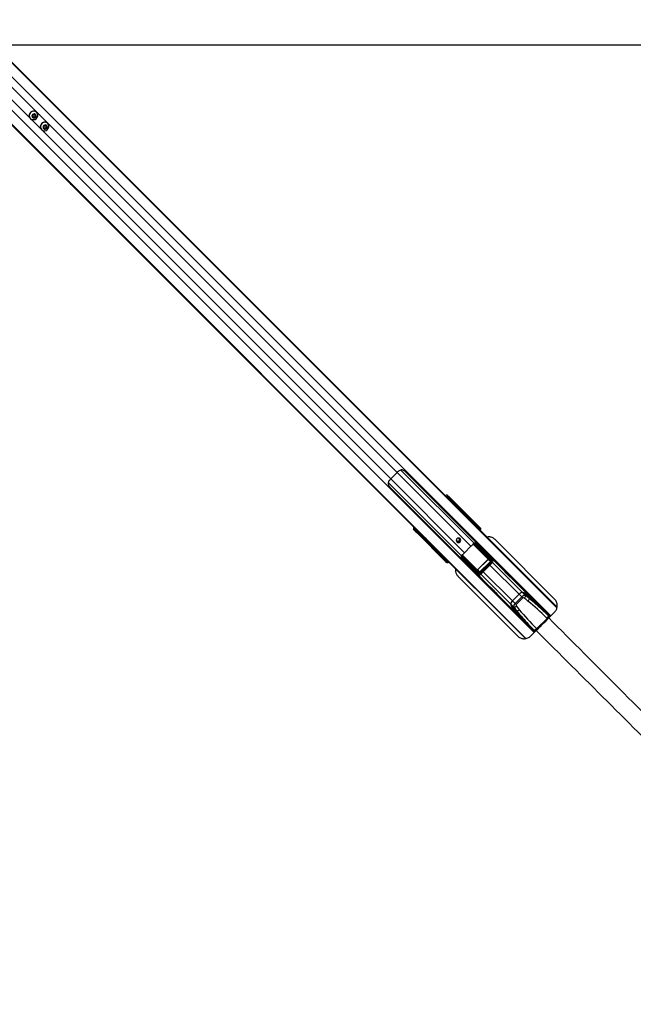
# Model space of a CAD drawing. Header units: millimetres. Extents: x 20 to 20084, y 40 to 15282.
# Tile 66 of 93: x 8155 to 9478, y 12795 to 14918. Entities that reach past the tile are written whole.
import ezdxf

# ---------------------------------------------------------------- set-up
doc = ezdxf.new("R2010")
doc.units = ezdxf.units.MM
doc.header["$LTSCALE"] = 2

msp = doc.modelspace()

# ---------------------------------------------------------------- linework, layer by layer
at = {"color": 7, "linetype": 'Continuous', "lineweight": 25}
for p, q in [((8046.79, 14917.95), (9073.59, 13891.16)), ((8049.21, 14914.98), (9088.83, 13875.37)), ((7978.91, 14850.07), (8257.73, 14571.26)), ((7981.88, 14847.65), (9026.36, 13803.17)), ((8183.23, 14711.18), (8185.68, 14713.63)), ((8185.68, 14713.63), (8188.9, 14712.87)), ((8188.29, 14713.01), (8188.53, 14712.01)), ((8188.53, 14712.01), (8188.91, 14710.4)), ((8188.9, 14712.87), (8189.67, 14709.65)), ((8192.02, 14718.28), (8191.84, 14718.46)), ((8178.4, 14705.03), (8178.59, 14704.84)), ((8184, 14707.97), (8183.23, 14711.18)), ((8184.86, 14708.34), (8183.86, 14708.57)), ((8187.22, 14707.2), (8184, 14707.97)), ((8186.47, 14707.95), (8184.86, 14708.34)), ((8187.69, 14709.18), (8186.47, 14707.95)), ((8186.47, 14707.95), (8187.22, 14707.2)), ((8189.67, 14709.65), (8187.22, 14707.2)), ((8188.91, 14710.4), (8187.69, 14709.18)), ((8188.91, 14710.4), (8189.67, 14709.65)), ((8215.95, 14694.35), (8215.76, 14694.54)), ((8202.33, 14681.1), (8202.51, 14680.92)), ((8207.16, 14687.26), (8209.61, 14689.71)), ((8207.93, 14684.04), (8207.16, 14687.26)), ((8208.78, 14684.41), (8207.78, 14684.65)), ((8211.14, 14683.27), (8207.93, 14684.04)), ((8210.39, 14684.03), (8208.78, 14684.41)), ((8209.61, 14689.71), (8212.82, 14688.94)), ((8211.62, 14685.25), (8210.39, 14684.03)), ((8210.39, 14684.03), (8211.14, 14683.27)), ((8213.59, 14685.72), (8211.14, 14683.27)), ((8212.84, 14686.48), (8211.62, 14685.25)), ((8212.22, 14689.09), (8212.46, 14688.08)), ((8212.46, 14688.08), (8212.84, 14686.48)), ((8212.82, 14688.94), (8213.59, 14685.72)), ((8212.84, 14686.48), (8213.59, 14685.72)), ((8257.73, 14571.26), (8263.39, 14565.59)), ((8263.39, 14565.59), (8270.09, 14558.9)), ((8270.09, 14558.9), (8279.23, 14549.75)), ((8279.23, 14549.75), (9010.63, 13818.35)), ((8968.99, 13941.8), (8955.06, 13927.88)), ((9298.96, 13631.14), (8985.81, 13944.29)), ((8952.57, 13911.06), (9265.73, 13597.9)), ((9073.59, 13891.16), (9077.9, 13886.85)), ((9076.52, 13892.87), (9079.2, 13890.2)), ((9078.99, 13891.01), (9076.52, 13892.87)), ((9077.9, 13886.85), (9085.41, 13879.34)), ((9080.38, 13886.49), (9079.14, 13887.43)), ((9079.2, 13890.2), (9080.44, 13889.26)), ((9128.07, 13839.58), (9082.63, 13885.01)), ((9084.27, 13885.71), (9146.64, 13823.34)), ((9084.73, 13885.68), (9148.39, 13822.02)), ((9085.41, 13879.34), (9090.58, 13874.17)), ((9088.83, 13875.37), (9100.42, 13862.93)), ((9088.83, 13875.37), (9093.14, 13871.06)), ((9090.58, 13874.17), (9096.61, 13868.14)), ((9093.14, 13871.06), (9100.01, 13863.68)), ((9093.14, 13871.06), (9099.03, 13865.17)), ((9096.61, 13868.14), (9098.76, 13865.98)), ((9098.76, 13865.98), (9313.66, 13651.09)), ((9100.01, 13863.68), (9099.03, 13865.17)), ((9099.03, 13865.17), (9101.18, 13863.01)), ((9102.44, 13861.11), (9101.18, 13863.01)), ((9006.66, 13817.67), (9004, 13820.34)), ((9005.86, 13817.88), (9004, 13820.34)), ((9135.08, 13831.4), (9128.37, 13839.48)), ((9129.75, 13839.51), (9136.45, 13831.44)), ((9137.53, 13830.36), (9132.74, 13836.37)), ((9132.83, 13836.26), (9132.74, 13836.37)), ((9137.59, 13830.29), (9132.83, 13836.26)), ((9135.75, 13830.02), (9134.85, 13830.91)), ((9136.81, 13828.96), (9135.75, 13830.02)), ((9136.45, 13831.44), (9137.53, 13830.36)), ((9136.76, 13827.99), (9137.27, 13828.5)), ((9137.59, 13830.29), (9137.53, 13830.36)), ((9143.07, 13823.32), (9138.38, 13828.98)), ((9139.86, 13828.88), (9144.44, 13823.36)), ((9145.43, 13822.37), (9142.22, 13826.4)), ((9145.5, 13822.29), (9142.29, 13826.32)), ((9142.56, 13822.56), (9142.84, 13822.84)), ((9142.56, 13822.56), (9143.46, 13821.66)), ((9142.84, 13822.84), (9143.74, 13821.94)), ((9143.74, 13821.94), (9143.46, 13821.66)), ((9143.46, 13821.66), (9144.43, 13820.69)), ((9144.71, 13820.97), (9143.74, 13821.94)), ((9144.43, 13820.69), (9144.71, 13820.97)), ((9144.44, 13823.36), (9145.43, 13822.37)), ((9144.9, 13820.22), (9145.18, 13820.5)), ((9145.43, 13822.37), (9145.5, 13822.29)), ((9146.64, 13823.34), (9148.39, 13822.02)), ((9007.6, 13816.43), (9006.66, 13817.67)), ((9009.43, 13817.72), (9010.37, 13816.48)), ((9010.63, 13818.35), (9014.92, 13814.06)), ((9073.53, 13750.23), (9011.16, 13812.6)), ((9011.19, 13812.14), (9074.85, 13748.48)), ((9011.85, 13814.24), (9057.29, 13768.8)), ((9014.92, 13814.06), (9027.53, 13801.45)), ((9031.22, 13798.65), (9026.36, 13803.17)), ((9026.36, 13803.17), (9032.66, 13796.87)), ((9027.53, 13801.45), (9029.69, 13799.29)), ((9029.69, 13799.29), (9245.45, 13583.53)), ((9032.66, 13796.87), (9033.03, 13796.63)), ((9128.21, 13782.58), (9114.28, 13768.66)), ((9169.84, 13751.9), (9135.35, 13786.39)), ((9135.83, 13787.32), (9170.32, 13752.83)), ((9172.52, 13752.84), (9137.82, 13787.46)), ((9140.41, 13787.7), (9174.37, 13753.81)), ((9142.37, 13787.59), (9142.1, 13787.31)), ((9308.37, 13668.83), (9180.13, 13797.07)), ((9065.43, 13760.42), (9057.35, 13767.11)), ((9057.38, 13768.49), (9065.47, 13761.79)), ((9060.49, 13764.13), (9066.5, 13759.34)), ((9060.49, 13764.13), (9060.61, 13764.04)), ((9060.61, 13764.03), (9066.58, 13759.27)), ((9066.5, 13759.34), (9065.43, 13760.42)), ((9065.95, 13762.01), (9066.85, 13761.11)), ((9066.85, 13761.11), (9067.9, 13760.06)), ((9067.89, 13758.49), (9073.55, 13753.8)), ((9073.5, 13752.43), (9067.99, 13757)), ((9068.37, 13759.6), (9068.88, 13760.11)), ((9108.68, 13758.82), (9108.87, 13761.06)), ((9143.06, 13722.49), (9109.17, 13756.46)), ((9109.41, 13759.05), (9144.03, 13724.35)), ((9144.04, 13726.54), (9109.55, 13761.03)), ((9110.48, 13761.52), (9144.97, 13727.03)), ((9155.78, 13773.65), (9169.88, 13759.59)), ((9174.37, 13753.81), (9169.88, 13759.59)), ((9174.79, 13753.34), (9170.33, 13759.08)), ((9202.09, 13727.3), (9170.39, 13759)), ((9070.46, 13754.65), (9074.5, 13751.43)), ((9070.54, 13754.58), (9074.57, 13751.37)), ((9074.5, 13751.43), (9073.5, 13752.43)), ((9074.85, 13748.48), (9073.53, 13750.23)), ((9074.03, 13754.02), (9074.31, 13754.3)), ((9074.92, 13753.13), (9074.03, 13754.02)), ((9075.2, 13753.41), (9074.31, 13754.3)), ((9075.2, 13753.41), (9074.92, 13753.13)), ((9074.92, 13753.13), (9075.9, 13752.15)), ((9076.18, 13752.43), (9075.2, 13753.41)), ((9075.9, 13752.15), (9076.18, 13752.43)), ((9076.36, 13751.69), (9076.64, 13751.97)), ((9076.64, 13751.97), (9076.82, 13752.17)), ((9109.55, 13754.77), (9109.28, 13754.5)), ((9123.21, 13741.09), (9137.27, 13726.99)), ((9142.19, 13732), (9164.87, 13754.68)), ((9165.08, 13754.47), (9142.4, 13731.79)), ((9146.71, 13726.62), (9170.25, 13750.15)), ((9170.67, 13749.73), (9147.13, 13726.19)), ((9147.18, 13724.1), (9172.77, 13749.69)), ((9149.06, 13722.22), (9174.65, 13747.8)), ((9164.87, 13754.68), (9165.08, 13754.47)), ((9165.02, 13755.92), (9169.84, 13751.9)), ((9170.25, 13750.15), (9165.08, 13754.47)), ((9170.25, 13750.15), (9170.67, 13749.73)), ((9100.5, 13717.44), (9228.74, 13589.2)), ((9137.27, 13726.99), (9143.06, 13722.49)), ((9137.79, 13726.53), (9143.52, 13722.07)), ((9137.86, 13726.48), (9169.57, 13694.77)), ((9144.97, 13727.03), (9140.95, 13731.85)), ((9142.19, 13732), (9142.4, 13731.79)), ((9142.4, 13731.79), (9146.71, 13726.62)), ((9146.71, 13726.62), (9147.13, 13726.19)), ((9255.29, 13674.11), (9216.54, 13712.85)), ((9184.02, 13680.32), (9222.76, 13641.58)), ((9217.67, 13664.81), (9232.06, 13679.2)), ((9223.14, 13659.33), (9237.53, 13673.72)), ((9239.78, 13671.47), (9225.4, 13657.08)), ((9237.53, 13673.72), (9232.06, 13679.2)), ((9237.53, 13673.72), (9239.78, 13671.47)), ((9246.46, 13675.86), (9239.25, 13683.07)), ((9241.36, 13682.44), (9254.13, 13669.67)), ((9294.98, 13632.71), (9251.06, 13676.63)), ((9221.01, 13650.4), (9213.8, 13657.61)), ((9214.43, 13655.51), (9227.2, 13642.74)), ((9223.14, 13659.33), (9217.67, 13664.81)), ((9223.14, 13659.33), (9225.4, 13657.08)), ((9264.15, 13601.88), (9220.23, 13645.8)), ((9289.29, 13639.42), (9288.77, 13638.92)), ((9295.65, 13632.04), (9294.98, 13632.71)), ((9297.78, 13629.92), (9295.65, 13632.04)), ((9295.93, 13628.1), (9308.37, 13640.54)), ((9257.94, 13608.09), (9257.45, 13607.58)), ((9269.74, 13604.78), (9292.09, 13627.12)), ((9291.42, 13627.79), (9292.09, 13627.12)), ((9292.09, 13627.12), (9292.09, 13627.12)), ((9257.03, 13589.2), (9268.77, 13600.94)), ((9264.82, 13601.21), (9264.15, 13601.88)), ((9266.95, 13599.09), (9264.82, 13601.21)), ((9269.07, 13605.45), (9269.74, 13604.78)), ((9269.74, 13604.78), (9269.74, 13604.78))]:
    msp.add_line(p, q, dxfattribs=at)
at = {"color": 8, "linetype": 'Continuous', "lineweight": 25}
for p, q in [((8051.17, 14912.02), (9313.33, 13649.86)), ((8036.4, 14896.24), (9300.24, 13632.41)), ((8000.62, 14860.46), (9264.46, 13596.63)), ((7984.85, 14845.69), (9246.74, 13583.8)), ((8062.96, 14819.98), (8955.06, 13927.88)), ((8076.89, 14833.9), (8968.99, 13941.8)), ((8955.06, 13927.88), (9114.28, 13768.66)), ((8968.99, 13941.8), (9128.21, 13782.58)), ((8976.97, 13946.98), (9134.85, 13789.11)), ((8949.88, 13919.89), (9107.76, 13762.02)), ((9079.26, 13885.49), (9080.38, 13886.49)), ((9082.63, 13885.01), (9081.1, 13883.65)), ((9101.18, 13863.01), (9313.54, 13650.66)), ((9126.75, 13838), (9128.07, 13839.58)), ((9128.33, 13839.43), (9126.96, 13837.79)), ((9134.34, 13830.4), (9134.85, 13830.91)), ((9135.75, 13830.02), (9135.24, 13829.51)), ((9136.29, 13828.45), (9136.81, 13828.96)), ((9137.27, 13828.5), (9136.81, 13828.96)), ((9136.98, 13827.77), (9138.11, 13829.12)), ((9138.38, 13828.98), (9137.19, 13827.56)), ((9138.32, 13829.32), (9137.79, 13829.85)), ((9144.43, 13820.69), (9144.9, 13820.22)), ((9144.71, 13820.97), (9145.18, 13820.5)), ((9144.79, 13819.95), (9144.81, 13819.97)), ((9010.37, 13816.48), (9011.38, 13817.61)), ((9013.22, 13815.77), (9011.85, 13814.24)), ((9032.66, 13796.87), (9245.91, 13583.63)), ((9164.78, 13755.45), (9132.71, 13787.52)), ((9133.11, 13787.83), (9165.02, 13755.92)), ((9134.74, 13788.86), (9135.8, 13787.99)), ((9057.29, 13768.8), (9058.87, 13770.12)), ((9059.08, 13769.91), (9057.43, 13768.53)), ((9065.95, 13762.01), (9066.46, 13762.52)), ((9066.58, 13759.27), (9066.5, 13759.34)), ((9067.36, 13761.62), (9066.85, 13761.11)), ((9067.02, 13759.07), (9067.55, 13758.54)), ((9067.74, 13758.76), (9069.1, 13759.89)), ((9069.31, 13759.68), (9067.89, 13758.49)), ((9067.9, 13760.06), (9068.41, 13760.57)), ((9068.37, 13759.6), (9067.9, 13760.06)), ((9107.45, 13758.46), (9108.76, 13757.46)), ((9140.95, 13731.85), (9109.07, 13763.73)), ((9109.4, 13764.1), (9141.41, 13732.09)), ((9074.58, 13751.36), (9074.5, 13751.43)), ((9076.36, 13751.69), (9075.9, 13752.15)), ((9076.64, 13751.97), (9076.18, 13752.43)), ((9076.89, 13752.05), (9076.91, 13752.07)), ((9169.05, 13742.21), (9232.06, 13679.2)), ((9174.65, 13747.8), (9172.77, 13749.69)), ((9174.58, 13747.74), (9239.25, 13683.07)), ((9149.06, 13722.22), (9147.18, 13724.1)), ((9149.13, 13722.28), (9213.8, 13657.61)), ((9154.66, 13727.82), (9217.67, 13664.81)), ((9298.15, 13630.56), (9289.29, 13639.42)), ((9257.45, 13607.58), (9266.42, 13598.6)), ((9293.53, 13625.68), (9292.09, 13627.12)), ((9271.18, 13603.34), (9269.74, 13604.78))]:
    msp.add_line(p, q, dxfattribs=at)
at = {"color": 7, "linetype": 'Continuous', "lineweight": 25, "flags": 128}
for points in [[(10602.25, 14863.18), (9961.65, 14863.19), (9321.06, 14863.21), (8691.69, 14863.23), (8118.34, 14863.27)], [(8178.99, 14717.87), (8177.41, 14715.83), (8176.42, 14713.46), (8176.09, 14710.96), (8176.44, 14708.5), (8177.44, 14706.27), (8179.03, 14704.43), (8181.09, 14703.12), (8183.46, 14702.43), (8185.96, 14702.42), (8188.42, 14703.09), (8190.65, 14704.39), (8192.47, 14706.22), (8193.77, 14708.45), (8194.44, 14710.9), (8194.43, 14713.41), (8193.75, 14715.78), (8192.44, 14717.83), (8190.6, 14719.42), (8188.36, 14720.43), (8185.91, 14720.78), (8183.4, 14720.45), (8181.04, 14719.45), (8178.99, 14717.87)], [(8183.29, 14713.57), (8182.25, 14712.05), (8181.84, 14710.27), (8182.14, 14708.52), (8183.09, 14707.06), (8184.55, 14706.1), (8186.31, 14705.81), (8188.08, 14706.21), (8189.61, 14707.26), (8190.65, 14708.78), (8191.06, 14710.56), (8190.76, 14712.31), (8189.81, 14713.77), (8188.35, 14714.73), (8186.59, 14715.02), (8184.82, 14714.62), (8183.29, 14713.57)], [(8202.92, 14693.95), (8201.34, 14691.9), (8200.35, 14689.54), (8200.01, 14687.04), (8200.36, 14684.58), (8201.37, 14682.34), (8202.96, 14680.5), (8205.02, 14679.19), (8207.38, 14678.51), (8209.89, 14678.5), (8212.35, 14679.17), (8214.57, 14680.47), (8216.4, 14682.3), (8217.7, 14684.52), (8218.37, 14686.98), (8218.36, 14689.48), (8217.67, 14691.85), (8216.36, 14693.91), (8214.52, 14695.5), (8212.29, 14696.5), (8209.83, 14696.85), (8207.33, 14696.52), (8204.96, 14695.53), (8202.92, 14693.95)], [(8207.22, 14689.65), (8206.17, 14688.12), (8205.77, 14686.35), (8206.06, 14684.6), (8207.02, 14683.13), (8208.48, 14682.18), (8210.23, 14681.88), (8212.01, 14682.29), (8213.53, 14683.33), (8214.58, 14684.86), (8214.98, 14686.63), (8214.69, 14688.39), (8213.73, 14689.85), (8212.27, 14690.8), (8210.52, 14691.1), (8208.74, 14690.69), (8207.22, 14689.65)], [(9104.84, 13799.09), (9103.3, 13800.1), (9101.46, 13800.41), (9099.59, 13799.98), (9097.99, 13798.88), (9096.89, 13797.27), (9096.46, 13795.41), (9096.77, 13793.56), (9097.77, 13792.02), (9099.31, 13791.02), (9101.16, 13790.71), (9103.03, 13791.13), (9104.63, 13792.23), (9105.73, 13793.84), (9106.16, 13795.71), (9105.85, 13797.55), (9104.84, 13799.09)], [(9216.54, 13712.85), (9216.54, 13712.85), (9214.83, 13714.51), (9212.23, 13716.96), (9209.18, 13719.88), (9207.63, 13721.38), (9206.16, 13722.84), (9204.82, 13724.2), (9203.65, 13725.41), (9202.02, 13727.18), (9201.48, 13727.85), (9202.09, 13727.3), (9202.09, 13727.3)], [(9176.96, 13687.71), (9176.93, 13687.74), (9173.88, 13690.66), (9171.28, 13693.11), (9169.56, 13694.77), (9169.01, 13695.38), (9169.69, 13694.85), (9171.46, 13693.21), (9172.67, 13692.04), (9174.03, 13690.7), (9175.49, 13689.23), (9177, 13687.68), (9179.91, 13684.62), (9182.37, 13682.03), (9184.02, 13680.32), (9184.02, 13680.32)]]:
    msp.add_lwpolyline(points, dxfattribs=at)
at = {"color": 7, "linetype": 'Continuous', "lineweight": 25}
for centre, radius, start, end in [((8185.12, 14711.34), 9.22, 133.20212, 223.24693), ((8185.53, 14711.75), 9.22, 46.75307, 136.79788), ((8185.57, 14711.35), 3.04, 314.37736, 12.5941), ((8185.9, 14711.39), 2.7, 13.30407, 38.76214), ((8185.48, 14710.96), 2.7, 231.23786, 256.69593), ((8185.52, 14711.3), 3.04, 257.4059, 315.62264), ((8209.04, 14687.42), 9.22, 133.20212, 223.24693), ((8209.45, 14687.82), 9.22, 46.75307, 136.79788), ((8209.4, 14687.04), 2.7, 231.23786, 256.69593), ((8209.44, 14687.38), 3.04, 257.4059, 315.62264), ((8209.49, 14687.42), 3.04, 314.37736, 12.5941), ((8209.83, 14687.46), 2.7, 13.30407, 38.76214), ((8986.47, 13896.38), 44.48, 134.91701, 142.2174), ((9000.48, 13910.4), 44.48, 127.7826, 135.08299), ((9077.75, 13888.84), 1.98, 314.46278, 43.28196), ((9079, 13887.91), 1.98, 314.46278, 43.28196), ((9084.06, 13883.93), 1.79, 83.28389, 142.93745), ((9083.18, 13854.74), 18.97, 33.36609, 44.95795), ((9085.34, 13852.58), 18.97, 33.36609, 44.95795), ((9128.61, 13840.26), 0.878, 231.75739, 251.60224), ((9128.58, 13840.25), 0.796, 232.78764, 255.04984), ((9129.84, 13839.65), 0.161, 238.83961, 294.83918), ((9132.82, 13836.53), 0.178, 241.13554, 299.17095), ((9135.79, 13830.72), 0.98, 47.39254, 136.15841), ((9138.65, 13829.81), 0.878, 231.75739, 251.60224), ((9139.39, 13830.13), 1.34, 217.07771, 229.02906), ((9139.95, 13829.08), 0.222, 245.96385, 306.54975), ((9142.31, 13826.62), 0.237, 247.3806, 308.39441), ((9143.77, 13822.64), 0.98, 47.39254, 136.15841), ((9008.02, 13819.11), 1.98, 226.71804, 315.53722), ((9008.96, 13817.87), 1.98, 226.71804, 315.53722), ((9012.93, 13812.81), 1.79, 127.06255, 186.71611), ((9040.93, 13814.87), 18.96, 225.04062, 236.5012), ((9043.1, 13812.72), 18.97, 225.04205, 236.63391), ((9099.93, 13796.93), 5.05, 237.85467, 32.14533), ((9100.29, 13796.83), 3.27, 311.86542, 98.5869), ((9100.02, 13796.55), 3.27, 170.87202, 318.67567), ((9086.45, 13824.4), 59.1, 314.96371, 320.45217), ((9136.13, 13787.04), 1.01, 108.69471, 219.84659), ((9136.45, 13786.41), 1.1, 124.00776, 180.96676), ((9137.75, 13787.75), 1.96, 172.73075, 192.6305), ((9139.29, 13787.4), 1.48, 147.53565, 177.54384), ((9139.1, 13787.57), 0.618, 26.59048, 60.31331), ((9056.62, 13768.29), 0.796, 14.95016, 37.21236), ((9056.6, 13768.26), 0.878, 18.39776, 38.24261), ((9057.22, 13767.03), 0.161, 335.16082, 31.16039), ((9060.34, 13764.04), 0.178, 330.82905, 28.86446), ((9066.15, 13761.08), 0.98, 133.84159, 222.60746), ((9066.73, 13757.47), 1.34, 40.97094, 52.92229), ((9067.06, 13758.21), 0.878, 18.39776, 38.24261), ((9067.79, 13756.91), 0.222, 323.45025, 24.03615), ((9109.47, 13757.57), 1.48, 92.45616, 122.46435), ((9109.29, 13757.77), 0.618, 209.68669, 243.40952), ((9109.83, 13760.74), 1.01, 50.15341, 161.30529), ((9109.12, 13759.12), 1.96, 77.3695, 97.26925), ((9110.46, 13760.42), 1.1, 89.03324, 145.99224), ((9072.47, 13810.42), 59.1, 309.54783, 315.03629), ((9070.24, 13754.56), 0.237, 321.60559, 22.6194), ((9074.23, 13753.09), 0.98, 133.84159, 222.60746), ((9164.47, 13755.91), 0.549, 304.00776, 0.96676), ((9170.94, 13751.92), 1.1, 124.00776, 180.96676), ((9174.34, 13751.61), 2.2, 89.13131, 146.03914), ((9140.96, 13732.39), 0.549, 269.03324, 325.99224), ((9145.25, 13722.52), 2.2, 123.96086, 180.86869), ((9144.95, 13725.93), 1.1, 89.03324, 145.99224), ((9240.03, 13672.99), 10.1, 94.42693, 142.12888), ((9231.24, 13650.11), 33.92, 30.07324, 76.32657), ((9227.79, 13640.91), 43.69, 71.90632, 74.78828), ((9234.17, 13659.4), 24.13, 45.55841, 72.65993), ((9232.42, 13680.89), 14.92, 316.92929, 340.28231), ((9223.87, 13656.83), 10.1, 127.87112, 175.57307), ((9246.75, 13665.63), 33.92, 193.67343, 239.92676), ((9255.96, 13669.08), 43.69, 195.21172, 198.09368), ((9237.46, 13662.7), 24.13, 197.34007, 224.44159), ((9215.97, 13664.45), 14.92, 289.71769, 313.07071), ((9240.61, 13674.52), 14.36, 315.91477, 340.24584), ((9222.34, 13656.26), 14.36, 289.75416, 314.08523), ((9289.98, 13638.7), 1, 45, 134), ((9285.31, 13635.97), 10.21, 306.77, 341.38786), ((9285.97, 13635.3), 10.21, 306.77, 341.38786), ((9258.16, 13606.88), 1, 136, 225), ((9260.9, 13611.56), 10.21, 288.61214, 323.23), ((9261.56, 13610.89), 10.21, 288.61214, 323.23)]:
    msp.add_arc(centre, radius, start, end, dxfattribs=at)
at = {"color": 8, "linetype": 'Continuous', "lineweight": 25}
for centre, radius, start, end in [((9136.53, 13811.65), 11.74, 41.25076, 45.15531), ((9146.42, 13821.67), 1.68, 82.6449, 139.88631), ((9075.2, 13750.45), 1.68, 130.11369, 187.3551), ((9085.22, 13760.33), 11.74, 224.84469, 228.74924)]:
    msp.add_arc(centre, radius, start, end, dxfattribs=at)
at = {"color": 7, "linetype": 'Continuous', "lineweight": 25}
for centre, major_axis, ratio, start_param, end_param in [((9072.35, 13888.57), (4.24, 4.24), 0.3295798, 0.0460032, 1.1020644), ((8960.46, 13778.02), (222.39, -222.39), 0.5087356, 1.5009832, 1.5707963), ((8964.76, 13773.71), (222.39, -222.39), 0.5087356, 1.5009832, 1.5707963), ((9083, 13887.01), (4.33, -4.18), 0.0438581, 1.2020967, 2.7976428), ((9081.72, 13885.16), (1.57, -1.28), 0.2462972, 1.1660183, 2.7615644), ((9083.11, 13886.6), (2.88, -2.79), 0.0438581, 1.2020967, 2.7976428), ((9100.82, 13862.73), (-1.68, 1.76), 0.0656844, 1.3963176, 3.4917197), ((9008.3, 13824.52), (4.24, 4.24), 0.3295798, 2.0395283, 3.0955894), ((9126.81, 13840.34), (1.41, 1.41), 0.7241758, 4.8869219, 4.9129515), ((9127.14, 13840.01), (1.77, 1.77), 0.5087004, 4.8869219, 4.9129515), ((9187.91, 13778.54), (-70.97, 74.51), 0.0008516, 0.6113881, 0.681222), ((9188.26, 13778.89), (-71.32, 74.15), 0.0006481, 0.6130958, 0.6829297), ((9134.72, 13831.05), (0.354, 0.354), 0.3743577, 4.712389, 6.2482787), ((9135.38, 13830.39), (1.06, 1.06), 0.3524771, 4.712389, 6.2482787), ((9136.45, 13829.31), (1.06, 1.06), 0.3305965, 4.712389, 6.2482787), ((9139.43, 13827.73), (-1.06, 1.62), 0.7727027, 0.0352335, 0.2292342), ((9139.37, 13827.92), (-0.83, 1.22), 0.6768411, 0.031853, 0.2258537), ((9187.91, 13778.54), (-70.97, 74.51), 0.0008516, 0.8281158, 0.8722649), ((9188.26, 13778.89), (-71.32, 74.15), 0.0006481, 0.8298235, 0.8739726), ((9142.71, 13822.97), (0.354, 0.354), 0.3743577, 4.712389, 6.2482787), ((9143.37, 13822.32), (1.06, 1.06), 0.3524771, 4.712389, 6.2482787), ((9144.36, 13821.32), (1.06, 1.06), 0.3305965, 4.712389, 6.2482787), ((9143.74, 13820.56), (3.27, 2.34), 0.932843, 4.8660535, 6.4380058), ((9145.37, 13819.33), (3.69, 1.73), 0.9084912, 5.0290275, 6.6009798), ((9009.86, 13813.87), (-4.18, 4.33), 0.0438581, 0.3439498, 1.939496), ((9010.27, 13813.75), (-2.79, 2.88), 0.0438581, 0.3439498, 1.939496), ((9011.71, 13815.14), (-1.28, 1.57), 0.2462972, 0.3800283, 1.9755744), ((9123.77, 13931.49), (221.5, -221.5), 0.5107684, 4.712389, 4.7822022), ((9128.06, 13927.2), (221.5, -221.5), 0.5107684, 4.712389, 4.7813953), ((9031.42, 13798.24), (1.76, -1.68), 0.0656844, 5.9330583, 8.0305561), ((9075.13, 13834.49), (84.02, -68.6), 0.0107882, 0.7805081, 0.8197113), ((9138.76, 13780.03), (-5.76, 5.76), 0.8205601, 5.5267292, 5.8030992), ((9175.11, 13756.95), (192.03, -191.31), 0.0067039, 4.5402138, 4.6182287), ((9056.53, 13770.05), (1.41, 1.41), 0.7241758, 4.5118264, 4.5378561), ((9118.33, 13708.96), (74.51, -70.97), 0.0008516, 2.4603707, 2.5302045), ((9117.98, 13708.6), (74.15, -71.32), 0.0006481, 2.458663, 2.5284968), ((9056.86, 13769.73), (1.77, 1.77), 0.5087004, 4.5118264, 4.5378561), ((9066.47, 13761.49), (1.06, 1.06), 0.3524771, 3.1764992, 4.712389), ((9065.82, 13762.14), (0.354, 0.354), 0.3743577, 3.1764992, 4.712389), ((9067.55, 13760.41), (1.06, 1.06), 0.3305965, 3.1764992, 4.712389), ((9069.13, 13757.44), (1.62, -1.06), 0.7727027, 2.9123584, 3.1063592), ((9068.95, 13757.5), (1.22, -0.83), 0.6768411, 2.9157389, 3.1097396), ((9117.98, 13708.6), (74.15, -71.32), 0.0006481, 2.2676201, 2.3117691), ((9118.33, 13708.96), (74.51, -70.97), 0.0008516, 2.2693278, 2.3134769), ((9062.37, 13821.73), (-68.6, 84.02), 0.0107882, 2.3218814, 2.3610846), ((9116.84, 13758.11), (-5.76, 5.76), 0.8205601, 0.4800861, 0.7564561), ((9167.14, 13756.67), (-3.02, 3.58), 0.8534878, 4.6655123, 4.8124468), ((9074.55, 13753.5), (1.06, 1.06), 0.3524771, 3.1764992, 4.712389), ((9076.31, 13753.13), (2.34, 3.27), 0.932843, 2.9867722, 4.5587245), ((9073.89, 13754.16), (0.354, 0.354), 0.3743577, 3.1764992, 4.712389), ((9075.55, 13752.51), (1.06, 1.06), 0.3305965, 3.1764992, 4.712389), ((9077.54, 13751.5), (1.73, 3.69), 0.9084912, 2.8237982, 4.3957505), ((9139.92, 13721.75), (-191.31, 192.03), 0.0067039, 4.8065492, 4.8845862), ((9164.41, 13755.11), (0.472, -0.414), 0.7960113, 6.2316645, 7.7727784), ((9164.29, 13755.23), (0.811, -0.731), 0.9160627, 6.2417268, 7.7828408), ((9169.09, 13751.23), (1.2, -1.04), 0.6306565, 6.2304961, 7.7716101), ((9168.86, 13751.46), (1.89, -1.66), 0.7960113, 6.2316645, 7.7727784), ((9171.15, 13751.38), (-1.51, 1.79), 0.8534878, 3.213545, 4.8124468), ((9171.62, 13750.91), (-2.8, 3.2), 0.9399897, 3.200151, 4.7990528), ((9140.2, 13729.73), (3.58, -3.02), 0.8534878, 4.6123311, 4.7592657), ((9141.64, 13732.57), (-0.731, 0.811), 0.9160627, 1.6419372, 3.1830512), ((9141.75, 13732.45), (-0.414, 0.472), 0.7960113, 1.6519995, 3.1931135), ((9145.95, 13725.25), (3.2, -2.8), 0.9399897, 4.6257252, 6.224627), ((9145.49, 13725.72), (1.79, -1.51), 0.8534878, 4.6123311, 6.2112329), ((9145.4, 13728.01), (-1.66, 1.89), 0.7960113, 1.6519995, 3.1931135), ((9145.63, 13727.78), (-1.04, 1.2), 0.6306565, 1.6531679, 3.1942819), ((9241.82, 13669.43), (5.66, 5.66), 0.7578134, 0.2090536, 1.5707963), ((9242.5, 13668.76), (2.71, -2.71), 0.5211931, 1.77985, 3.1415927), ((9150.91, 13453.71), (305, -305), 0.5324147, 1.7566923, 1.77985), ((9227.43, 13655.05), (5.66, 5.66), 0.7578134, 1.5707963, 2.932539), ((9443.16, 13745.96), (305, -305), 0.5324147, 4.5033353, 4.526493), ((9228.11, 13654.37), (2.71, -2.71), 0.5211931, 3.1415927, 4.5033353), ((9443.84, 13745.28), (303.43, -303.43), 0.5211931, 4.5033353, 4.526493), ((9151.59, 13453.03), (303.43, -303.43), 0.5211931, 1.7566923, 1.77985), ((9182.52, 13518.9), (208.93, -208.93), 0.5211931, 1.5707963, 1.7566923), ((9181.85, 13519.57), (210.51, -210.51), 0.5374519, 1.5707963, 1.6940433), ((9377.97, 13714.34), (208.93, -208.93), 0.5211931, 4.526493, 4.712389), ((9377.29, 13715.02), (210.51, -210.51), 0.5374519, 4.5891084, 4.712389)]:
    msp.add_ellipse(centre, major_axis=major_axis, ratio=ratio, start_param=start_param, end_param=end_param, dxfattribs=at)
at = {"color": 8, "linetype": 'Continuous', "lineweight": 25}
for centre, major_axis, ratio, start_param, end_param in [((9075.02, 13885.9), (4.24, 4.24), 0.3295099, 0.0458673, 1.1028005), ((9076.36, 13884.56), (2.83, 2.83), 0.3295798, 0.0460032, 0.8278434), ((9010.97, 13821.84), (4.24, 4.24), 0.3295099, 2.0387921, 3.0957254), ((9142.43, 13822.69), (0.354, 0.354), 0.3743577, 4.158029, 4.712389), ((9143.49, 13821.3), (1.85, 0.86), 0.9084912, 5.0290275, 5.3492624), ((9012.3, 13820.51), (2.83, 2.83), 0.3295798, 2.3137493, 3.0955894), ((9157.76, 13767.07), (-28.45, 34.84), 0.0109144, 0.8684522, 0.9282339), ((9129.8, 13739.11), (34.84, -28.45), 0.0109144, 2.2133587, 2.2731404), ((9074.18, 13754.44), (0.354, 0.354), 0.3743577, 4.712389, 5.266749), ((9075.57, 13753.38), (0.86, 1.85), 0.9084912, 4.074793, 4.3957505), ((9181.85, 13519.57), (210.51, -210.51), 0.5374519, 1.6940433, 1.7566923), ((9377.29, 13715.02), (210.51, -210.51), 0.5374519, 4.526493, 4.5891084)]:
    msp.add_ellipse(centre, major_axis=major_axis, ratio=ratio, start_param=start_param, end_param=end_param, dxfattribs=at)
at = {"color": 7, "linetype": 'Continuous', "lineweight": 25}
for points, knots in [([(8279.23, 14549.75), (8279.28, 14549.71), (8279.33, 14549.65), (8279.39, 14549.6), (8279.42, 14549.57), (8279.51, 14549.48), (8279.72, 14549.3), (8279.66, 14549.43), (8278.87, 14550.36), (8277.31, 14552.04), (8274.55, 14554.85), (8270.71, 14558.59), (8266.72, 14562.52), (8263.09, 14566.12), (8260.33, 14568.94), (8257.95, 14571.41), (8256.68, 14572.78), (8256.03, 14573.47)], [0, 0, 0, 0, 0.0128243, 0.0160293, 0.0176317, 0.0240423, 0.0497305, 0.1190583, 0.1883106, 0.2569438, 0.3409778, 0.4760744, 0.611696, 0.7174469, 0.8271337, 0.9131092, 1, 1, 1, 1]), ([(8256.03, 14573.47), (8257.09, 14572.32), (8259.2, 14570), (8262.62, 14566.5), (8265.34, 14563.76), (8266.83, 14562.26), (8267.72, 14561.37), (8268.18, 14560.92), (8268.41, 14560.69)], [0, 0, 0, 0, 0.3256755, 0.6503388, 0.8229054, 0.9110502, 0.955444, 1, 1, 1, 1]), ([(8268.41, 14560.69), (8266.65, 14562.43), (8263.08, 14565.94), (8259.53, 14569.47), (8257.73, 14571.26)], [0, 0, 0, 0, 0.49391989, 1, 1, 1, 1]), ([(8263.39, 14565.59), (8264.87, 14564.11), (8267.25, 14561.73), (8269.31, 14559.68), (8270.09, 14558.9)], [0, 0, 0, 0, 0.6208846, 1, 1, 1, 1]), ([(8276.53, 14552.51), (8276.5, 14552.54), (8276.43, 14552.59), (8276.38, 14552.64), (8276.38, 14552.64), (8276.48, 14552.53), (8276.74, 14552.26), (8277.07, 14551.93), (8277.36, 14551.64), (8277.52, 14551.47), (8277.66, 14551.34), (8277.72, 14551.28), (8277.75, 14551.25)], [0, 0, 0, 0, 0.0544091, 0.1088312, 0.182979, 0.3048167, 0.5225509, 0.7536074, 0.8287429, 0.9044718, 0.9590243, 1, 1, 1, 1]), ([(8277.75, 14551.25), (8277.78, 14551.22), (8277.84, 14551.16), (8277.9, 14551.11), (8277.9, 14551.11), (8277.8, 14551.22), (8277.55, 14551.49), (8277.22, 14551.82), (8276.94, 14552.11), (8276.77, 14552.28), (8276.62, 14552.41), (8276.56, 14552.48), (8276.53, 14552.51)], [0, 0, 0, 0, 0.05405893, 0.10813661, 0.18148977, 0.3019771, 0.51846115, 0.74882012, 0.82455459, 0.90087491, 0.9552344, 1, 1, 1, 1]), ([(8985.81, 13944.29), (8985.42, 13944.63), (8984.53, 13945.42), (8982.37, 13946.55), (8979.54, 13947.28), (8976.15, 13947.22), (8974.19, 13946.1), (8973.23, 13945.55)], [0, 0, 0, 0, 0.10962694, 0.25672778, 0.49978841, 0.75517788, 1, 1, 1, 1]), ([(8951.31, 13923.63), (8950.82, 13922.81), (8949.84, 13921.16), (8949.54, 13918.12), (8950.01, 13915.36), (8951, 13913.12), (8951.87, 13911.81), (8952.4, 13911.24), (8952.57, 13911.06)], [0, 0, 0, 0, 0.2129283, 0.4246049, 0.6767712, 0.8300264, 0.9444848, 1, 1, 1, 1]), ([(9085.41, 13879.34), (9085.63, 13879.12), (9086.08, 13878.67), (9086.99, 13877.74), (9087.96, 13876.75), (9088.92, 13875.79), (9089.73, 13874.99), (9090.32, 13874.42), (9090.57, 13874.18), (9090.58, 13874.17), (9090.58, 13874.17)], [0, 0, 0, 0, 0.1335987, 0.2671966, 0.4008119, 0.5344211, 0.6680123, 0.8016105, 0.9352267, 1, 1, 1, 1]), ([(9128.1, 13839.62), (9128.11, 13839.63), (9128.21, 13839.76), (9128.42, 13839.93), (9128.75, 13840.04), (9129.07, 13840.03), (9129.38, 13839.93), (9129.66, 13839.74), (9129.82, 13839.58), (9129.91, 13839.5)], [0, 0, 0, 0, 0.0324038, 0.2220781, 0.3811988, 0.5433613, 0.6728153, 0.8347469, 1, 1, 1, 1]), ([(9129.75, 13839.51), (9129.7, 13839.57), (9129.59, 13839.67), (9129.44, 13839.78), (9129.31, 13839.84), (9129.22, 13839.86), (9129.07, 13839.88), (9128.88, 13839.87), (9128.63, 13839.75), (9128.46, 13839.6), (9128.38, 13839.5), (9128.37, 13839.48)], [0, 0, 0, 0, 0.1655111, 0.2835853, 0.3149316, 0.4135053, 0.4333733, 0.5928838, 0.760419, 0.9651718, 1, 1, 1, 1]), ([(9137.27, 13828.5), (9137.34, 13828.57), (9137.54, 13828.79), (9137.75, 13829.14), (9137.84, 13829.56), (9137.8, 13829.95), (9137.67, 13830.17), (9137.59, 13830.29)], [0, 0, 0, 0, 0.1526816, 0.4213754, 0.6263891, 0.8018835, 1, 1, 1, 1]), ([(9138.32, 13829.32), (9138.43, 13829.38), (9138.64, 13829.49), (9139.01, 13829.52), (9139.38, 13829.43), (9139.76, 13829.21), (9139.97, 13829.01), (9140.09, 13828.9)], [0, 0, 0, 0, 0.1837229, 0.3577538, 0.5459259, 0.7461896, 1, 1, 1, 1]), ([(9139.86, 13828.88), (9139.78, 13828.96), (9139.63, 13829.11), (9139.34, 13829.26), (9139.05, 13829.32), (9138.76, 13829.27), (9138.6, 13829.17), (9138.51, 13829.12)], [0, 0, 0, 0, 0.2616949, 0.4547577, 0.6342319, 0.8078503, 1, 1, 1, 1]), ([(9144.69, 13820.05), (9144.73, 13820.08), (9144.8, 13820.13), (9144.86, 13820.19), (9144.9, 13820.22)], [0, 0, 0, 0, 0.46798413, 1, 1, 1, 1]), ([(9145.18, 13820.5), (9145.25, 13820.58), (9145.44, 13820.79), (9145.65, 13821.14), (9145.75, 13821.56), (9145.71, 13821.96), (9145.57, 13822.18), (9145.5, 13822.29)], [0, 0, 0, 0, 0.1526816, 0.4213754, 0.6263891, 0.8018835, 1, 1, 1, 1]), ([(9180.13, 13797.07), (9178.51, 13798.44), (9175.25, 13801.18), (9168.95, 13802.92), (9164.33, 13803.25), (9162.31, 13802.56), (9162.22, 13802.53)], [0, 0, 0, 0, 0.3358615, 0.6728418, 0.9857187, 1, 1, 1, 1]), ([(9134.85, 13789.11), (9134.12, 13788.65), (9133.11, 13788.02), (9132.26, 13787.04), (9132.02, 13786.77)], [0, 0, 0, 0, 0.720131, 1, 1, 1, 1]), ([(9143.3, 13786.8), (9143.29, 13786.81), (9142.86, 13787.24), (9141.66, 13788.25), (9139.62, 13789.29), (9137.49, 13789.68), (9135.91, 13789.56), (9135.18, 13789.25), (9134.85, 13789.11)], [0, 0, 0, 0, 0.0026713, 0.1953579, 0.507159, 0.7219581, 0.8748674, 1, 1, 1, 1]), ([(9135.8, 13787.99), (9136.21, 13788.07), (9136.95, 13788.22), (9137.7, 13788.2), (9138.05, 13788.19)], [0, 0, 0, 0, 0.544713, 1, 1, 1, 1]), ([(9139.65, 13787.85), (9139.54, 13787.83), (9139.32, 13787.79), (9138.79, 13787.7), (9138.27, 13787.58), (9137.91, 13787.48), (9137.82, 13787.46)], [0, 0, 0, 0, 0.2055736, 0.4344383, 0.8552633, 1, 1, 1, 1]), ([(9138.05, 13788.19), (9138.32, 13788.17), (9138.7, 13788.15), (9139.16, 13788.12), (9139.33, 13788.11), (9139.4, 13788.11)], [0, 0, 0, 0, 0.59278694, 0.8158087, 1, 1, 1, 1]), ([(9140.41, 13787.7), (9140.4, 13787.7), (9140.29, 13787.8), (9140, 13788.01), (9139.62, 13788.07), (9139.4, 13788.11)], [0, 0, 0, 0, 0.01070688, 0.41259433, 1, 1, 1, 1]), ([(9140.41, 13787.7), (9140.4, 13787.7), (9140.33, 13787.76), (9140.12, 13787.88), (9139.83, 13787.86), (9139.65, 13787.85)], [0, 0, 0, 0, 0.0107069, 0.4125955, 1, 1, 1, 1]), ([(9057.36, 13766.96), (9057.28, 13767.04), (9057.13, 13767.19), (9056.95, 13767.47), (9056.84, 13767.76), (9056.82, 13768.09), (9056.89, 13768.32), (9057.02, 13768.56), (9057.15, 13768.67), (9057.25, 13768.77)], [0, 0, 0, 0, 0.1677551, 0.3094261, 0.4421052, 0.5973632, 0.7692312, 0.8002226, 1, 1, 1, 1]), ([(9057.38, 13768.49), (9057.3, 13768.41), (9057.12, 13768.26), (9056.99, 13767.98), (9056.98, 13767.73), (9057.02, 13767.57), (9057.08, 13767.44), (9057.13, 13767.37), (9057.23, 13767.24), (9057.29, 13767.17), (9057.35, 13767.11)], [0, 0, 0, 0, 0.21586334, 0.42895582, 0.58025807, 0.68621624, 0.70109635, 0.81343163, 0.83198406, 1, 1, 1, 1]), ([(9066.58, 13759.27), (9066.7, 13759.2), (9066.9, 13759.07), (9067.24, 13759.03), (9067.53, 13759.07), (9067.84, 13759.18), (9068.12, 13759.36), (9068.29, 13759.53), (9068.37, 13759.6)], [0, 0, 0, 0, 0.1995794, 0.3513074, 0.4943159, 0.6461802, 0.8522295, 1, 1, 1, 1]), ([(9067.96, 13756.78), (9067.88, 13756.86), (9067.71, 13757.04), (9067.49, 13757.37), (9067.35, 13757.77), (9067.36, 13758.19), (9067.48, 13758.43), (9067.55, 13758.54)], [0, 0, 0, 0, 0.1896653, 0.387972, 0.5975579, 0.804387, 1, 1, 1, 1]), ([(9067.75, 13758.35), (9067.69, 13758.26), (9067.59, 13758.1), (9067.56, 13757.88), (9067.57, 13757.69), (9067.6, 13757.57), (9067.68, 13757.38), (9067.8, 13757.19), (9067.93, 13757.06), (9067.99, 13757)], [0, 0, 0, 0, 0.20401801, 0.36836347, 0.40895504, 0.56256989, 0.60852773, 0.80270533, 1, 1, 1, 1]), ([(9107.76, 13762.02), (9107.62, 13761.69), (9107.31, 13760.96), (9107.19, 13759.38), (9107.57, 13757.24), (9108.62, 13755.21), (9109.63, 13754), (9110.06, 13753.57), (9110.06, 13753.57)], [0, 0, 0, 0, 0.1251326, 0.2780419, 0.492841, 0.8046421, 0.9973287, 1, 1, 1, 1]), ([(9110.1, 13764.85), (9109.42, 13764.21), (9108.49, 13763.31), (9107.92, 13762.3), (9107.76, 13762.02)], [0, 0, 0, 0, 0.7198695, 1, 1, 1, 1]), ([(9108.76, 13757.46), (9108.75, 13757.54), (9108.75, 13757.71), (9108.71, 13758.17), (9108.69, 13758.55), (9108.68, 13758.82)], [0, 0, 0, 0, 0.1841913, 0.4072131, 1, 1, 1, 1]), ([(9109.17, 13756.46), (9109.17, 13756.46), (9109.07, 13756.57), (9108.86, 13756.87), (9108.79, 13757.25), (9108.76, 13757.46)], [0, 0, 0, 0, 0.0107059, 0.4231481, 1, 1, 1, 1]), ([(9109.17, 13756.46), (9109.17, 13756.46), (9109.11, 13756.54), (9108.99, 13756.75), (9109.01, 13757.04), (9109.02, 13757.22)], [0, 0, 0, 0, 0.010706, 0.4231493, 1, 1, 1, 1]), ([(9109.41, 13759.05), (9109.34, 13758.78), (9109.24, 13758.41), (9109.14, 13757.9), (9109.07, 13757.55), (9109.03, 13757.32), (9109.02, 13757.22)], [0, 0, 0, 0, 0.4255346, 0.5656144, 0.7944513, 1, 1, 1, 1]), ([(9074.57, 13751.37), (9074.69, 13751.29), (9074.89, 13751.16), (9075.23, 13751.12), (9075.53, 13751.16), (9075.83, 13751.28), (9076.11, 13751.45), (9076.29, 13751.62), (9076.36, 13751.69)], [0, 0, 0, 0, 0.1995794, 0.3513074, 0.4943159, 0.6461802, 0.8522295, 1, 1, 1, 1]), ([(9094.85, 13734.13), (9094.76, 13732.17), (9094.56, 13728.22), (9096.55, 13722.22), (9099.13, 13719.1), (9100.5, 13717.44)], [0, 0, 0, 0, 0.3140447, 0.6332645, 1, 1, 1, 1]), ([(9202.09, 13727.3), (9202.58, 13726.8), (9203.56, 13725.8), (9206.12, 13723.08), (9208.13, 13720.96), (9209.14, 13719.91), (9209.15, 13719.9)], [0, 0, 0, 0, 0.3346574, 0.6673089, 0.9968828, 1, 1, 1, 1]), ([(9308.37, 13640.54), (9309.18, 13641.45), (9310.8, 13643.25), (9313.09, 13647.38), (9314.3, 13652), (9314.23, 13656.76), (9313.51, 13660.45), (9312.06, 13664), (9310.26, 13666.81), (9308.86, 13668.31), (9308.37, 13668.83)], [0, 0, 0, 0, 0.111634, 0.2233339, 0.4451896, 0.5656417, 0.6860843, 0.8099139, 0.9336742, 1, 1, 1, 1]), ([(9268.77, 13600.94), (9270.88, 13603.05), (9275.16, 13607.33), (9281.99, 13614.16), (9289.05, 13621.22), (9293.61, 13625.78), (9295.93, 13628.1)], [0, 0, 0, 0, 0.23888, 0.4846364, 0.7381427, 1, 1, 1, 1]), ([(9228.74, 13589.2), (9229.66, 13588.38), (9231.48, 13586.75), (9235.67, 13584.44), (9240.36, 13583.25), (9245.19, 13583.36), (9248.91, 13584.14), (9252.46, 13585.65), (9255.17, 13587.44), (9256.58, 13588.78), (9257.03, 13589.2)], [0, 0, 0, 0, 0.1137423, 0.2275484, 0.4536506, 0.5755272, 0.6973834, 0.820633, 0.9438023, 1, 1, 1, 1])]:
    msp.add_open_spline(points, degree=3, knots=knots, dxfattribs=at)
at = {"color": 8, "linetype": 'Continuous', "lineweight": 25}
for points, knots in [([(9132.91, 13836.38), (9132.95, 13836.33), (9133.19, 13836.06), (9133.43, 13835.74), (9133.52, 13835.44), (9133.53, 13835.38)], [0, 0, 0, 0, 0.160783, 0.8477094, 1, 1, 1, 1]), ([(9142.45, 13826.44), (9142.5, 13826.39), (9142.74, 13826.13), (9142.99, 13825.76), (9143.09, 13825.39), (9143.11, 13825.29)], [0, 0, 0, 0, 0.1385006, 0.7576606, 1, 1, 1, 1]), ([(9139.4, 13788.11), (9139.18, 13788.41), (9138.84, 13788.85), (9138.52, 13789.28), (9138.41, 13789.42)], [0, 0, 0, 0, 0.6758429, 1, 1, 1, 1]), ([(9061.41, 13763.39), (9061.28, 13763.44), (9060.95, 13763.55), (9060.66, 13763.8), (9060.49, 13763.96)], [0, 0, 0, 0, 0.40003367, 1, 1, 1, 1]), ([(9108.87, 13761.06), (9108.71, 13761.26), (9108.42, 13761.62), (9108.14, 13761.97), (9108.01, 13762.13)], [0, 0, 0, 0, 0.5543522, 1, 1, 1, 1]), ([(9071.56, 13753.77), (9071.36, 13753.83), (9070.95, 13753.96), (9070.6, 13754.26), (9070.43, 13754.41)], [0, 0, 0, 0, 0.4930177, 1, 1, 1, 1]), ([(9295.93, 13628.1), (9397.49, 13526.25), (9600.61, 13322.54), (9869.95, 13052.04), (10037.09, 12882.94), (10103.2, 12816.05)], [0, 0, 0, 0, 0.3767289, 0.7534584, 1, 1, 1, 1]), ([(10079.34, 12795.12), (10012.94, 12860.75), (9844.34, 13027.4), (9574.32, 13296.25), (9370.62, 13499.38), (9268.77, 13600.94)], [0, 0, 0, 0, 0.2451747, 0.6225869, 1, 1, 1, 1])]:
    msp.add_open_spline(points, degree=3, knots=knots, dxfattribs=at)

doc.saveas('drawing.dxf')
